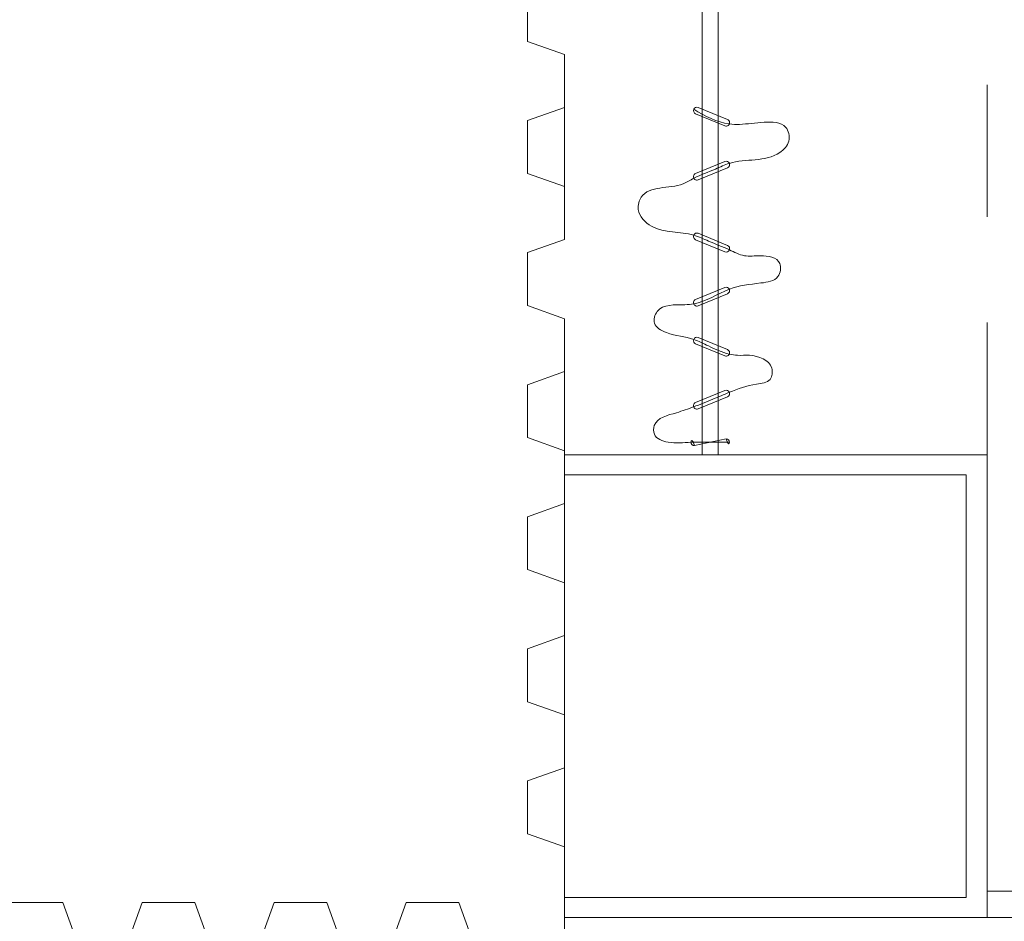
# Model space of a CAD drawing. Header units: millimetres. Extents: x -8931983 to 9630244, y 4 to 18563053.
# Tile 187 of 256: x 349138.485 to 349139.417, y 9281961.655 to 9281962.508. Entities that reach past the tile are written whole.
import ezdxf

# ---------------------------------------------------------------- set-up
doc = ezdxf.new("R2010")
doc.units = ezdxf.units.MM
doc.set_wipeout_variables(frame=1)
doc.linetypes.add('DASHED2', pattern=[0.375, 0.25, -0.125])
doc.linetypes.add('Wipeout_Contour', pattern=[1, 0, -1])
doc.layers.add('01_MOBILIARIO NUEVO', color=220, linetype='Continuous', lineweight=0)
doc.layers.add('P_MOBILIARIO', color=251, linetype='Continuous', lineweight=5, true_color=0x6b6b6b)

# ---------------------------------------------------------------- blocks, each defined once
blk = doc.blocks.new('mueble de teatro')
at = {"color": 251, "linetype": 'Wipeout_Contour', "true_color": 0x636466}
blk.add_wipeout([(-1, 0), (-1, -0.4), (1, -0.4), (1, 0)], dxfattribs=at).dxf.layer = 'P_MOBILIARIO'
at = {"layer": 'P_MOBILIARIO', "color": 251, "true_color": 0x636466}
for p, q in [((-0.562, -0.4), (-0.562, 0)), ((-0.981, -0.02), (-0.581, -0.02)), ((-0.981, -0.4), (-0.981, -0.02)), ((-0.581, -0.4), (-0.581, -0.02)), ((-0.981, -0.4), (-0.581, -0.4))]:
    blk.add_line(p, q, dxfattribs=at)
at = {"layer": 'P_MOBILIARIO', "color": 251, "linetype": 'DASHED2', "ltscale": 0.5, "true_color": 0x636466}
for p, q in [((-0.562, 0), (0.562, 0)), ((-0.562, -0.4), (0.562, -0.4))]:
    blk.add_line(p, q, dxfattribs=at)
at = {"layer": 'P_MOBILIARIO', "color": 251, "linetype": 'Continuous', "lineweight": 13, "true_color": 0x636466}
for p, q in [((-0.562, -0.2547), (0.562, -0.2547)), ((-0.562, -0.2697), (0.562, -0.2697))]:
    blk.add_line(p, q, dxfattribs=at)
at = {"layer": 'P_MOBILIARIO', "color": 251, "linetype": 'DASHED2', "ltscale": 0.5, "true_color": 0x636466}
blk.add_lwpolyline([(-1, 0), (-1, 0.55), (-0.975, 0.55), (-0.975, 0)], dxfattribs=at)
at = {"layer": 'P_MOBILIARIO', "color": 251, "true_color": 0x636466}
for points in [[(-0.981, -0.4), (-1, -0.4), (-1, 0), (-0.562, 0)], [(-0.562, -0.4), (-0.581, -0.4)]]:
    blk.add_lwpolyline(points, dxfattribs=at)
at = {"layer": 'P_MOBILIARIO', "color": 251, "linetype": 'Continuous', "lineweight": 13, "true_color": 0x636466}
for points in [[(-0.55342, -0.2772, 1), (-0.5469, -0.2772), (-0.5469, -0.2472, 1), (-0.55342, -0.2472)], [(-0.51866, -0.27359, 1), (-0.51263, -0.27607), (-0.50121, -0.24833, 1), (-0.50724, -0.24585)], [(-0.45109, -0.27359, -1), (-0.45712, -0.27607), (-0.46854, -0.24833, -1), (-0.46251, -0.24585)], [(-0.42104, -0.27359, 1), (-0.41501, -0.27607), (-0.40359, -0.24833, 1), (-0.40962, -0.24585)], [(-0.35245, -0.27359, -1), (-0.35848, -0.27607), (-0.3699, -0.24833, -1), (-0.36387, -0.24585)], [(-0.30189, -0.27359, 1), (-0.29586, -0.27607), (-0.28444, -0.24833, 1), (-0.29047, -0.24585)], [(-0.2333, -0.27359, -1), (-0.23933, -0.27607), (-0.25075, -0.24833, -1), (-0.24472, -0.24585)]]:
    blk.add_lwpolyline(points, format="xyb", close=True, dxfattribs=at)
at = {"layer": 'P_MOBILIARIO', "color": 251, "lineweight": 0, "true_color": 0x636466}
blk.add_open_spline([(-0.55016, -0.24394), (-0.5502, -0.25001), (-0.55028, -0.26215), (-0.54964, -0.28178), (-0.55222, -0.29917), (-0.546, -0.31637), (-0.52755, -0.31574), (-0.52314, -0.29548), (-0.51655, -0.27731), (-0.50993, -0.26043), (-0.50146, -0.2409), (-0.49519, -0.22396), (-0.49366, -0.20405), (-0.47358, -0.20184), (-0.46676, -0.22121), (-0.4684, -0.23511), (-0.46622, -0.24867), (-0.4601, -0.26211), (-0.45031, -0.28124), (-0.44953, -0.29919), (-0.43976, -0.31782), (-0.41875, -0.3115), (-0.42067, -0.29208), (-0.41886, -0.26862), (-0.40325, -0.24629), (-0.40012, -0.2196), (-0.39736, -0.19678), (-0.37613, -0.19343), (-0.37255, -0.21399), (-0.37537, -0.22994), (-0.36672, -0.24592), (-0.36098, -0.26188), (-0.34966, -0.28538), (-0.3538, -0.31259), (-0.33327, -0.33286), (-0.30607, -0.32539), (-0.31162, -0.29587), (-0.29813, -0.27483), (-0.29305, -0.25951), (-0.28034, -0.23391), (-0.28635, -0.20487), (-0.26615, -0.18545), (-0.24697, -0.18983), (-0.2467, -0.21309), (-0.24961, -0.22969), (-0.24912, -0.25328), (-0.24127, -0.26699), (-0.23507, -0.27784)], degree=3, knots=[0, 0, 0, 0, 0.0182352, 0.0365085, 0.0582084, 0.0731486, 0.0815228, 0.1056266, 0.1228485, 0.142572, 0.1593629, 0.1862637, 0.1998212, 0.2105776, 0.2348116, 0.2461934, 0.2540091, 0.2753387, 0.2905347, 0.3172276, 0.3316203, 0.3430319, 0.3699059, 0.3783315, 0.4148482, 0.4452942, 0.4625688, 0.4750282, 0.494744, 0.5099089, 0.5251915, 0.5465035, 0.5617058, 0.6024105, 0.6228474, 0.6348767, 0.6762795, 0.6877553, 0.7101274, 0.7242627, 0.7730633, 0.7869438, 0.8003974, 0.8212468, 0.8446777, 0.8543116, 0.8908258, 0.8908258, 0.8908258, 0.8908258], dxfattribs=at)
blk = doc.blocks.new('bloque sum pg')
at = {"layer": '01_MOBILIARIO NUEVO', "xscale": -1, "rotation": 270}
blk.add_blockref('mueble de teatro', (-11.70857, -26.0452, -4973.28706), dxfattribs=at)
at = {"layer": '01_MOBILIARIO NUEVO', "color": 8, "elevation": -4973.28706}
for points in [[(-12.63357, -27.03096), (-12.60857, -27.03096), (-12.58357, -27.03096), (-12.57107, -27.06596)], [(-12.52107, -27.06596), (-12.50857, -27.03096), (-12.45857, -27.03096), (-12.44607, -27.06596)], [(-12.39607, -27.06596), (-12.38357, -27.03096), (-12.33357, -27.03096), (-12.32107, -27.06596)], [(-12.27107, -27.06596), (-12.25857, -27.03096), (-12.20857, -27.03096), (-12.19607, -27.06596)], [(-12.10857, -27.06596), (-12.10857, -26.97846), (-12.14357, -26.96596), (-12.14357, -26.91596), (-12.10857, -26.90346), (-12.10857, -26.85346), (-12.14357, -26.84096), (-12.14357, -26.79096), (-12.10857, -26.77846), (-12.10857, -26.72846), (-12.14357, -26.71596), (-12.14357, -26.66596), (-12.10857, -26.65346), (-12.10857, -26.60346), (-12.14357, -26.59096), (-12.14357, -26.56596), (-12.14357, -26.54096), (-12.10857, -26.52846), (-12.10857, -26.47846), (-12.14357, -26.46596), (-12.14357, -26.41596), (-12.10857, -26.40346), (-12.10857, -26.35346), (-12.14357, -26.34096), (-12.14357, -26.29096), (-12.10857, -26.27846), (-12.10857, -26.22846), (-12.14357, -26.21596), (-12.14357, -26.16596)]]:
    blk.add_lwpolyline(points, dxfattribs=at)

msp = doc.modelspace()

# ---------------------------------------------------------------- block references
at = {"lineweight": 5}
msp.add_blockref('bloque sum pg', (349151.10973, 9281988.7037, 705.4664), dxfattribs=at)

doc.saveas('drawing.dxf')
